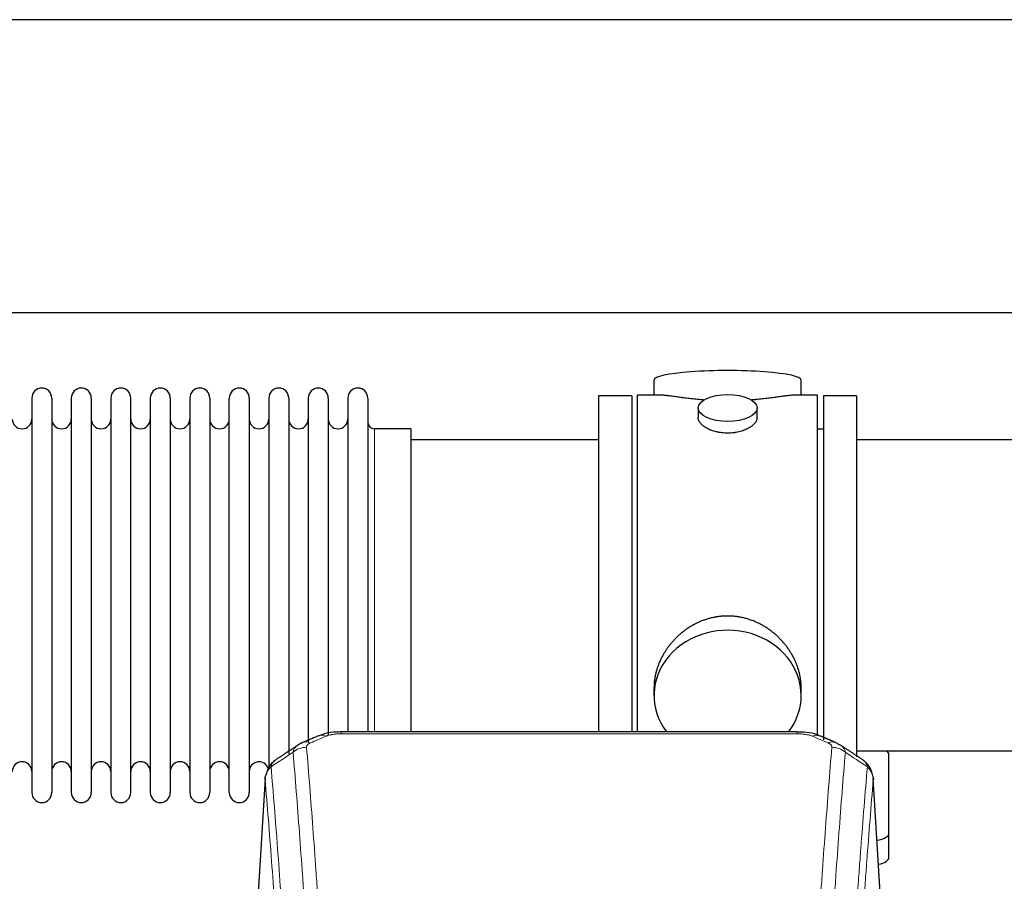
# Model space of a CAD drawing. Header units: inches. Extents: x 0 to 23760, y -13 to 16800.
# Tile 115 of 256: x 2979 to 3482, y 14304 to 14744. Entities that reach past the tile are written whole.
import ezdxf

# ---------------------------------------------------------------- set-up
doc = ezdxf.new("R2010")
doc.units = ezdxf.units.IN
doc.layers.add('1', color=7, linetype='Continuous', true_color=0xffffff)

msp = doc.modelspace()

# ---------------------------------------------------------------- linework, layer by layer
at = {"layer": '1', "color": 2, "linetype": 'Continuous', "lineweight": 25}
for p, q in [((6923.996, 14744.332), (2417.514, 14744.332)), ((6802.918, 14594.331), (2417.514, 14594.331)), ((3302.874, 14559.99), (3302.874, 14552.37)), ((3378.153, 14552.37), (3378.153, 14559.99)), ((3274.514, 14551.94), (3274.514, 14449.94)), ((3291.514, 14551.94), (3274.514, 14551.94)), ((3291.514, 14551.94), (3291.514, 14449.94)), ((3305.86, 14552.37), (3294.514, 14552.37)), ((3294.514, 14449.94), (3294.514, 14552.37)), ((3386.514, 14552.37), (3375.217, 14552.37)), ((3386.514, 14449.94), (3386.514, 14552.37)), ((3406.514, 14551.94), (3389.514, 14551.94)), ((3389.514, 14551.94), (3389.514, 14376.046)), ((3406.514, 14551.94), (3406.514, 14367.367)), ((2984.714, 14550.84), (2984.714, 14349.04)), ((2994.914, 14550.84), (2994.914, 14349.04)), ((3004.914, 14550.84), (3004.914, 14349.04)), ((3015.114, 14550.84), (3015.114, 14349.04)), ((3025.114, 14550.84), (3025.114, 14349.04)), ((3035.314, 14349.04), (3035.314, 14550.84)), ((3045.314, 14550.84), (3045.314, 14349.04)), ((3055.514, 14550.84), (3055.514, 14349.04)), ((3065.514, 14550.84), (3065.514, 14403.349)), ((3075.714, 14550.84), (3075.714, 14403.349)), ((3085.714, 14403.349), (3085.714, 14550.84)), ((3095.914, 14550.84), (3095.914, 14403.349)), ((3105.914, 14550.84), (3105.914, 14403.349)), ((3116.114, 14550.84), (3116.114, 14403.349)), ((3126.114, 14550.84), (3126.114, 14403.349)), ((3136.314, 14550.84), (3136.314, 14403.349)), ((3146.314, 14550.84), (3146.314, 14403.349)), ((3156.514, 14550.84), (3156.514, 14403.349)), ((3325.466, 14545.737), (3325.466, 14540.772)), ((3355.561, 14540.794), (3355.561, 14545.737)), ((3178.514, 14535.09), (3160.014, 14535.09)), ((3178.514, 14535.09), (3178.514, 14410.622)), ((3389.514, 14534.94), (3386.514, 14534.94)), ((3274.514, 14529.44), (3178.514, 14529.44)), ((3502.514, 14529.44), (3406.514, 14529.44)), ((3274.514, 14449.94), (3274.514, 14380.021)), ((3291.514, 14449.94), (3291.514, 14380.021)), ((3294.514, 14380.02), (3294.514, 14449.94)), ((3386.514, 14378.103), (3386.514, 14449.94)), ((3178.514, 14410.622), (3178.514, 14380.021)), ((3065.514, 14403.349), (3065.514, 14349.04)), ((3075.714, 14403.349), (3075.714, 14349.04)), ((3085.714, 14349.04), (3085.714, 14403.349)), ((3095.914, 14403.349), (3095.914, 14349.04)), ((3105.914, 14403.349), (3105.914, 14361.407)), ((3116.114, 14403.349), (3116.114, 14368.785)), ((3126.114, 14403.349), (3126.114, 14374.708)), ((3136.314, 14403.349), (3136.314, 14378.755)), ((3146.314, 14403.349), (3146.314, 14380.022)), ((3156.514, 14403.349), (3156.514, 14380.022)), ((3302.874, 14402.711), (3302.874, 14398.686)), ((3378.153, 14398.686), (3378.153, 14402.709)), ((3376.1, 14380.025), (3142.927, 14380.025)), ((3406.514, 14370.44), (3502.514, 14370.44)), ((3423.014, 14328.34), (3423.014, 14368.414)), ((3103.996, 14356.228), (3098.745, 14269.592)), ((3420.282, 14269.592), (3415.031, 14356.229)), ((3423.014, 14315.922), (3423.014, 14328.34))]:
    msp.add_line(p, q, dxfattribs=at)
at = {"layer": '1', "color": 110, "linetype": 'Continuous', "lineweight": 13}
for p, q in [((3160.014, 14535.09), (3160.014, 14410.622)), ((3160.014, 14410.622), (3160.014, 14380.021)), ((3142.927, 14380.025), (3142.927, 14379.072)), ((3376.1, 14380.023), (3376.1, 14379.072)), ((3376.1, 14379.072), (3142.927, 14379.072)), ((3103.998, 14355.606), (3098.75, 14269.016)), ((3420.277, 14269.016), (3415.029, 14355.606))]:
    msp.add_line(p, q, dxfattribs=at)
at = {"layer": '1', "color": 2, "linetype": 'Continuous', "lineweight": 25}
for centre, radius, start, end in [((2989.814, 14550.84), 5.1, 0, 180), ((3010.014, 14550.84), 5.1, 0, 180), ((3030.214, 14550.84), 5.1, 0, 180), ((3050.414, 14550.84), 5.1, 0, 180), ((3070.614, 14550.84), 5.1, 0, 180), ((3090.814, 14550.84), 5.1, 0, 180), ((3111.014, 14550.84), 5.1, 0, 180), ((3131.214, 14550.84), 5.1, 0, 180), ((3151.414, 14550.84), 5.1, 0, 180), ((2979.714, 14540.09), 5, 180, 0), ((2999.914, 14540.09), 5, 180, 0), ((3020.114, 14540.09), 5, 180, 0), ((3040.314, 14540.09), 5, 180, 0), ((3060.514, 14540.09), 5, 180, 0), ((3080.714, 14540.09), 5, 180, 0), ((3100.914, 14540.09), 5, 180, 0), ((3121.114, 14540.09), 5, 180, 0), ((3141.314, 14540.09), 5, 180, 0), ((3160.014, 14538.59), 3.5, 180, 270), ((2979.714, 14359.79), 5, 0, 180), ((2999.914, 14359.79), 5, 0, 180), ((3020.114, 14359.79), 5, 0, 180), ((3040.314, 14359.79), 5, 0, 180), ((3060.514, 14359.79), 5, 0, 180), ((3080.714, 14359.79), 5, 0, 180), ((3100.914, 14359.79), 5, 19.11094, 180), ((2989.814, 14349.04), 5.1, 180, 0), ((3010.014, 14349.04), 5.1, 180, 0), ((3030.214, 14349.04), 5.1, 180, 0), ((3050.414, 14349.04), 5.1, 180, 0), ((3070.614, 14349.04), 5.1, 180, 0), ((3090.814, 14349.04), 5.1, 180, 0)]:
    msp.add_arc(centre, radius, start, end, dxfattribs=at)
for centre, major_axis, ratio, start_param, end_param in [((3340.514, 14559.99), (37.64, 0), 0.1305262, 0, 3.1415927), ((3340.514, 14398.686), (37.64, 0), 0.8870108, 0, 3.7346664), ((3340.514, 14398.686), (37.64, 0), 0.8870108, 5.6900133, 6.2831853), ((3391.867, 14365.405), (3.975, 9.176), 0.6408251, 6.1305215, 6.2828467), ((3415.014, 14368.414), (-8, 0), 0.4617486, 3.1415927, 3.722063), ((3415.014, 14328.34), (-8, 0), 0.4617486, 1.81384, 3.1415927), ((3415.014, 14315.922), (-8, 0), 0.4617486, 1.911273, 3.1415927)]:
    msp.add_ellipse(centre, major_axis=major_axis, ratio=ratio, start_param=start_param, end_param=end_param, dxfattribs=at)
msp.add_ellipse((3340.514, 14545.737), major_axis=(15.048, 0), ratio=0.4617486, dxfattribs=at)
at = {"layer": '1', "color": 110, "linetype": 'Continuous', "lineweight": 13}
for centre, major_axis, ratio, start_param, end_param in [((3127.16, 14365.405), (3.975, -9.176), 0.6408251, 2.5472213, 3.141301), ((3135.169, 14368.862), (3.953, -9.186), 0.6419268, 2.5510147, 3.1418997), ((3383.858, 14368.862), (-3.953, -9.186), 0.6419268, 3.1410059, 3.7321706), ((3391.867, 14365.405), (3.975, 9.176), 0.6408251, 6.2828467, 6.8775566), ((3125.188, 14363.212), (-9.964, -0.842), 0.9013977, 4.6363308, 5.3961502), ((3393.839, 14363.212), (-9.964, 0.842), 0.9013977, 4.0286278, 4.7884472)]:
    msp.add_ellipse(centre, major_axis=major_axis, ratio=ratio, start_param=start_param, end_param=end_param, dxfattribs=at)
at = {"layer": '1', "color": 2, "linetype": 'Continuous', "lineweight": 25}
for points, knots in [([(3328.641, 14549.781), (3328.639, 14549.781), (3328.637, 14549.782), (3328.56, 14549.788), (3328.487, 14549.794), (3328.339, 14549.805), (3328.119, 14549.823), (3327.313, 14549.89), (3326.018, 14550.007), (3324.336, 14550.174), (3322.699, 14550.351), (3321.105, 14550.536), (3319.556, 14550.727), (3318.552, 14550.855), (3317.934, 14550.936), (3317.81, 14550.952), (3317.566, 14550.984), (3317.201, 14551.032), (3316.842, 14551.08), (3316.132, 14551.175), (3315.208, 14551.301), (3313.887, 14551.481), (3312.629, 14551.652), (3311.434, 14551.811), (3310.681, 14551.908), (3310.132, 14551.976), (3309.861, 14552.009), (3309.597, 14552.04), (3309.422, 14552.061), (3309.335, 14552.071), (3308.905, 14552.12), (3308.245, 14552.191), (3307.337, 14552.276), (3306.509, 14552.335), (3305.872, 14552.363), (3305.517, 14552.369), (3305.394, 14552.37)], [0, 0, 0, 0, 0.0002215, 0.0002215, 0.0071429, 0.0071429, 0.0140642, 0.027907, 0.083278, 0.1386489, 0.1940199, 0.2493909, 0.3047619, 0.3601329, 0.3601329, 0.3739756, 0.3739756, 0.3878184, 0.4155039, 0.4155039, 0.4708749, 0.5262458, 0.5816168, 0.6369878, 0.6923588, 0.6923588, 0.7200443, 0.733887, 0.733887, 0.7477298, 0.7477298, 0.8031008, 0.8584718, 0.9138427, 0.9692137, 1, 1, 1, 1]), ([(3375.638, 14552.37), (3375.514, 14552.369), (3375.157, 14552.363), (3374.516, 14552.335), (3373.683, 14552.275), (3373.073, 14552.218), (3372.674, 14552.178), (3372.593, 14552.17), (3372.43, 14552.153), (3372.184, 14552.126), (3371.932, 14552.098), (3371.418, 14552.039), (3370.71, 14551.954), (3369.582, 14551.81), (3368.387, 14551.651), (3367.126, 14551.479), (3366.24, 14551.358), (3365.559, 14551.265), (3365.214, 14551.219), (3364.862, 14551.171), (3364.627, 14551.139), (3364.508, 14551.124), (3363.913, 14551.044), (3362.946, 14550.916), (3361.449, 14550.724), (3359.905, 14550.534), (3358.314, 14550.35), (3356.676, 14550.173), (3355.552, 14550.061), (3354.696, 14549.98), (3354.265, 14549.94), (3353.83, 14549.902), (3353.611, 14549.883), (3353.538, 14549.876), (3353.392, 14549.864), (3353.105, 14549.84), (3352.817, 14549.816), (3352.602, 14549.799)], [0, 0, 0, 0, 0.0313476, 0.0871263, 0.142905, 0.1986836, 0.1986836, 0.2126283, 0.2126283, 0.226573, 0.2544623, 0.2544623, 0.310241, 0.3660196, 0.4217983, 0.477577, 0.5333556, 0.5333556, 0.561245, 0.5751896, 0.5751896, 0.5891343, 0.5891343, 0.644913, 0.7006917, 0.7564703, 0.812249, 0.8680277, 0.9238063, 0.9238063, 0.9516957, 0.9656403, 0.9656403, 0.9726127, 0.9726127, 0.979585, 1, 1, 1, 1]), ([(3340.514, 14532.862), (3340.016, 14532.862), (3339.522, 14532.877), (3338.543, 14532.934), (3338.058, 14532.977), (3337.096, 14533.09), (3336.618, 14533.161), (3336.027, 14533.266), (3335.85, 14533.299), (3335.674, 14533.334), (3335.556, 14533.357), (3335.498, 14533.37), (3335.205, 14533.431), (3334.975, 14533.483), (3334.292, 14533.648), (3333.848, 14533.77), (3332.984, 14534.037), (3332.564, 14534.182), (3331.951, 14534.416), (3331.749, 14534.497), (3331.452, 14534.622), (3331.353, 14534.664), (3331.207, 14534.729), (3331.158, 14534.751), (3331.061, 14534.794), (3330.628, 14534.992), (3330.218, 14535.2), (3329.525, 14535.584), (3329.197, 14535.784), (3328.575, 14536.196), (3328.282, 14536.409), (3327.938, 14536.684), (3327.87, 14536.739), (3327.737, 14536.851), (3327.672, 14536.907), (3327.481, 14537.075), (3327.36, 14537.188), (3327.012, 14537.529), (3326.802, 14537.758), (3326.427, 14538.221), (3326.261, 14538.455), (3326.046, 14538.808), (3325.98, 14538.926), (3325.904, 14539.075), (3325.889, 14539.104), (3325.861, 14539.164), (3325.847, 14539.194), (3325.806, 14539.283), (3325.78, 14539.342), (3325.659, 14539.638), (3325.587, 14539.872), (3325.49, 14540.336), (3325.466, 14540.565), (3325.466, 14540.796), (3325.466, 14540.799), (3325.466, 14540.802)], [0, 0, 0, 0, 0.0624454, 0.0624454, 0.1248907, 0.1248907, 0.1873361, 0.1873361, 0.2029474, 0.2107531, 0.2107531, 0.2185588, 0.2185588, 0.2497814, 0.2497814, 0.3122268, 0.3122268, 0.3746722, 0.3746722, 0.4058948, 0.4058948, 0.4215062, 0.4215062, 0.4293119, 0.4293119, 0.4371175, 0.4995629, 0.4995629, 0.5620082, 0.5620082, 0.6244536, 0.6244536, 0.6400649, 0.6400649, 0.6556763, 0.6556763, 0.686899, 0.686899, 0.7493443, 0.7493443, 0.8117897, 0.8117897, 0.8430124, 0.8430124, 0.850818, 0.850818, 0.8586237, 0.8586237, 0.874235, 0.874235, 0.9366804, 0.9366804, 0.9991258, 0.9991258, 1, 1, 1, 1]), ([(3355.561, 14540.798), (3355.561, 14540.57), (3355.537, 14540.34), (3355.442, 14539.877), (3355.37, 14539.644), (3355.179, 14539.175), (3355.06, 14538.939), (3354.881, 14538.644), (3354.844, 14538.585), (3354.786, 14538.496), (3354.766, 14538.466), (3354.726, 14538.407), (3354.623, 14538.259), (3354.512, 14538.112), (3354.229, 14537.763), (3354.019, 14537.533), (3353.558, 14537.081), (3353.307, 14536.858), (3352.897, 14536.53), (3352.756, 14536.422), (3352.535, 14536.261), (3352.46, 14536.208), (3352.307, 14536.102), (3352.23, 14536.049), (3351.838, 14535.789), (3351.508, 14535.588), (3350.816, 14535.204), (3350.454, 14535.02), (3349.697, 14534.669), (3349.302, 14534.503), (3348.839, 14534.326), (3348.788, 14534.306), (3348.684, 14534.267), (3348.632, 14534.248), (3348.475, 14534.191), (3348.159, 14534.079), (3347.837, 14533.974), (3347.187, 14533.773), (3346.744, 14533.651), (3345.84, 14533.431), (3345.378, 14533.334), (3344.671, 14533.207), (3344.432, 14533.168), (3344.071, 14533.114), (3343.95, 14533.097), (3343.708, 14533.065), (3343.587, 14533.05), (3342.979, 14532.978), (3342.49, 14532.935), (3341.506, 14532.877), (3341.011, 14532.862), (3340.514, 14532.862)], [0, 0, 0, 0, 0.0621483, 0.0621483, 0.1246718, 0.1246718, 0.1871952, 0.1871952, 0.2028261, 0.2028261, 0.2106415, 0.2106415, 0.2184569, 0.2497186, 0.2497186, 0.3122421, 0.3122421, 0.3747655, 0.3747655, 0.4060273, 0.4060273, 0.4216581, 0.4216581, 0.437289, 0.437289, 0.4998124, 0.4998124, 0.5623359, 0.5623359, 0.6248593, 0.6248593, 0.6326748, 0.6326748, 0.6404902, 0.6404902, 0.656121, 0.6873828, 0.6873828, 0.7499062, 0.7499062, 0.8124297, 0.8124297, 0.8436914, 0.8436914, 0.8593222, 0.8593222, 0.8749531, 0.8749531, 0.9374766, 0.9374766, 1, 1, 1, 1]), ([(3378.153, 14402.673), (3378.153, 14403.206), (3378.138, 14403.742), (3378.093, 14404.561), (3378.069, 14404.911), (3378.039, 14405.262), (3378.026, 14405.403), (3378.02, 14405.474), (3378, 14405.685), (3377.927, 14406.389), (3377.754, 14407.652), (3377.434, 14409.329), (3377.025, 14410.999), (3376.529, 14412.66), (3375.946, 14414.314), (3375.498, 14415.41), (3375.199, 14416.093), (3375.138, 14416.23), (3375.015, 14416.502), (3374.829, 14416.909), (3374.634, 14417.313), (3374.237, 14418.117), (3373.681, 14419.175), (3372.772, 14420.727), (3371.79, 14422.242), (3370.733, 14423.719), (3369.978, 14424.678), (3369.394, 14425.388), (3369.196, 14425.623), (3368.894, 14425.973), (3368.792, 14426.089), (3368.588, 14426.32), (3368.075, 14426.895), (3367.124, 14427.901), (3365.799, 14429.179), (3364.418, 14430.396), (3362.98, 14431.55), (3361.486, 14432.64), (3360.451, 14433.323), (3359.659, 14433.819), (3359.393, 14433.981), (3359.057, 14434.18), (3358.99, 14434.22), (3358.855, 14434.299), (3358.652, 14434.417), (3357.907, 14434.841), (3356.671, 14435.495), (3354.991, 14436.282), (3353.279, 14436.983), (3351.533, 14437.599), (3349.753, 14438.127), (3348.544, 14438.42), (3347.628, 14438.616), (3347.321, 14438.677), (3346.936, 14438.749), (3346.859, 14438.764), (3346.704, 14438.791), (3346.473, 14438.832), (3345.624, 14438.974), (3344.234, 14439.158), (3342.381, 14439.305), (3340.527, 14439.355), (3338.673, 14439.307), (3336.818, 14439.161), (3335.581, 14438.998), (3334.808, 14438.874), (3334.653, 14438.849), (3334.344, 14438.795), (3333.881, 14438.712), (3333.422, 14438.62), (3332.506, 14438.425), (3331.297, 14438.133), (3329.515, 14437.606), (3327.764, 14436.989), (3326.043, 14436.285), (3324.917, 14435.758), (3324.08, 14435.34), (3323.803, 14435.198), (3323.457, 14435.015), (3323.319, 14434.941), (3323.044, 14434.792), (3322.293, 14434.377), (3321.091, 14433.663), (3319.543, 14432.641), (3318.049, 14431.552), (3316.609, 14430.396), (3315.223, 14429.175), (3314.335, 14428.317), (3313.845, 14427.822), (3313.791, 14427.767), (3313.683, 14427.656), (3313.629, 14427.6), (3313.467, 14427.433), (3313.147, 14427.098), (3312.834, 14426.759), (3312.217, 14426.075), (3311.418, 14425.149), (3310.293, 14423.717), (3309.239, 14422.244), (3308.257, 14420.731), (3307.347, 14419.177), (3306.789, 14418.114), (3306.456, 14417.441), (3306.39, 14417.306), (3306.26, 14417.036), (3306.068, 14416.63), (3305.885, 14416.223), (3305.528, 14415.408), (3305.083, 14414.317), (3304.501, 14412.669), (3304.005, 14411.012), (3303.597, 14409.345), (3303.275, 14407.668), (3303.121, 14406.544), (3303.043, 14405.839), (3303.029, 14405.698), (3303.002, 14405.416), (3302.964, 14404.995), (3302.935, 14404.575), (3302.889, 14403.75), (3302.874, 14403.208), (3302.874, 14402.668)], [0, 0, 0, 0, 0.0151373, 0.0151373, 0.0229562, 0.0249109, 0.0249109, 0.0268656, 0.0268656, 0.030775, 0.0464127, 0.0620504, 0.0776881, 0.0933258, 0.1089635, 0.1246012, 0.1246012, 0.1285107, 0.1285107, 0.1324201, 0.1402389, 0.1402389, 0.1558766, 0.1715144, 0.1871521, 0.2027898, 0.2184275, 0.2184275, 0.2262463, 0.2262463, 0.2301558, 0.2301558, 0.2340652, 0.2497029, 0.2653406, 0.2809783, 0.296616, 0.3122537, 0.3278914, 0.3278914, 0.3357103, 0.3357103, 0.337665, 0.337665, 0.3396197, 0.3435291, 0.3591668, 0.3748045, 0.3904422, 0.4060799, 0.4217176, 0.4373554, 0.4373554, 0.4451742, 0.4451742, 0.4471289, 0.4471289, 0.4490836, 0.4529931, 0.4686308, 0.4842685, 0.4999062, 0.5155439, 0.5311816, 0.5468193, 0.5468193, 0.5507287, 0.5507287, 0.5546381, 0.562457, 0.562457, 0.5780947, 0.5937324, 0.6093701, 0.6250078, 0.6406455, 0.6406455, 0.6484644, 0.6484644, 0.6504191, 0.6523738, 0.6562832, 0.6719209, 0.6875586, 0.7031963, 0.7188341, 0.7344718, 0.7501095, 0.7501095, 0.7520642, 0.7520642, 0.7540189, 0.7540189, 0.7579283, 0.7657472, 0.7657472, 0.7813849, 0.7970226, 0.8126603, 0.828298, 0.8439357, 0.8595734, 0.8595734, 0.8634828, 0.8634828, 0.8673923, 0.8752111, 0.8752111, 0.8908488, 0.9064865, 0.9221242, 0.9377619, 0.9533996, 0.9690373, 0.9690373, 0.9729468, 0.9729468, 0.9768562, 0.984675, 0.984675, 1, 1, 1, 1]), ([(3144.227, 14380.008), (3143, 14380.049), (3139.658, 14379.973), (3135.114, 14379.577), (3132.267, 14378.326), (3131.308, 14377.809)], [0, 0, 0, 0, 0.2687142, 0.745195, 1, 1, 1, 1]), ([(3387.756, 14377.936), (3387.249, 14378.205), (3385.156, 14379.188), (3381.189, 14379.836), (3377.754, 14379.984), (3376.097, 14379.907)], [0, 0, 0, 0, 0.1493816, 0.6028795, 1, 1, 1, 1]), ([(3396.689, 14374.087), (3396.98, 14373.972), (3397.257, 14373.847), (3397.586, 14373.678), (3397.651, 14373.644), (3397.779, 14373.574), (3397.842, 14373.539), (3398.028, 14373.431), (3398.149, 14373.356), (3398.269, 14373.277), (3398.272, 14373.275), (3398.275, 14373.273)], [0, 0, 0, 0, 0.496586, 0.496586, 0.6207325, 0.6207325, 0.744879, 0.744879, 0.9931719, 0.9931719, 1, 1, 1, 1]), ([(3108.939, 14365.416), (3108.418, 14365.043), (3107.361, 14364.134), (3105.998, 14362.351), (3104.944, 14360.196), (3104.528, 14358.67), (3104.393, 14357.896)], [0, 0, 0, 0, 0.2123708, 0.4683651, 0.7393635, 1, 1, 1, 1]), ([(3414.947, 14356.889), (3414.836, 14357.839), (3414.392, 14359.678), (3413.1, 14362.293), (3411.419, 14364.391), (3410.128, 14365.434), (3409.506, 14365.854)], [0, 0, 0, 0, 0.2790385, 0.5536712, 0.8024065, 1, 1, 1, 1]), ([(3103.998, 14355.606), (3103.997, 14355.618), (3103.995, 14355.641), (3103.994, 14355.676), (3103.992, 14355.711), (3103.991, 14355.746), (3103.989, 14355.781), (3103.989, 14355.816), (3103.988, 14355.851), (3103.987, 14355.886), (3103.987, 14355.921), (3103.987, 14355.956), (3103.988, 14355.99), (3103.988, 14356.025), (3103.989, 14356.059), (3103.99, 14356.094), (3103.991, 14356.128), (3103.992, 14356.163), (3103.994, 14356.197), (3103.996, 14356.231), (3103.998, 14356.266), (3104.001, 14356.3), (3104.003, 14356.334), (3104.006, 14356.368), (3104.009, 14356.402), (3104.012, 14356.436), (3104.016, 14356.47), (3104.02, 14356.504), (3104.024, 14356.537), (3104.028, 14356.571), (3104.032, 14356.605), (3104.037, 14356.638), (3104.042, 14356.672), (3104.047, 14356.705), (3104.052, 14356.738), (3104.058, 14356.772), (3104.064, 14356.805), (3104.07, 14356.838), (3104.076, 14356.871), (3104.083, 14356.904), (3104.089, 14356.937), (3104.096, 14356.97), (3104.103, 14357.003), (3104.111, 14357.036), (3104.118, 14357.068), (3104.126, 14357.101), (3104.134, 14357.134), (3104.142, 14357.166), (3104.151, 14357.199), (3104.16, 14357.231), (3104.168, 14357.263), (3104.178, 14357.295), (3104.187, 14357.328), (3104.197, 14357.36), (3104.206, 14357.392), (3104.216, 14357.424), (3104.227, 14357.455), (3104.237, 14357.487), (3104.248, 14357.519), (3104.259, 14357.551), (3104.27, 14357.582), (3104.281, 14357.614), (3104.292, 14357.645), (3104.304, 14357.677), (3104.314, 14357.703), (3104.32, 14357.718), (3104.322, 14357.724)], [0, 0, 0, 0, 0.0160287, 0.0320483, 0.0480589, 0.0640604, 0.080053, 0.0960364, 0.1120109, 0.1279763, 0.1439327, 0.1598801, 0.1758184, 0.1917478, 0.2076681, 0.2235794, 0.2394817, 0.255375, 0.2712593, 0.2871346, 0.3030009, 0.3188582, 0.3347065, 0.3505458, 0.3663762, 0.3821975, 0.3980099, 0.4138133, 0.4296077, 0.4453931, 0.4611696, 0.4769371, 0.4926957, 0.5084453, 0.5241859, 0.5399176, 0.5556403, 0.5713541, 0.5870589, 0.6027548, 0.6184418, 0.6341198, 0.6497889, 0.6654491, 0.6811003, 0.6967426, 0.712376, 0.7280004, 0.743616, 0.7592226, 0.7748203, 0.7904091, 0.8059891, 0.8215601, 0.8371222, 0.8526754, 0.8682197, 0.8837552, 0.8992817, 0.9147994, 0.9303082, 0.9458081, 0.9612991, 0.9767813, 0.9922546, 1, 1, 1, 1]), ([(3414.946, 14356.896), (3414.957, 14356.839), (3415.013, 14356.531), (3415.04, 14356.194), (3415.04, 14355.888), (3415.039, 14355.818), (3415.037, 14355.748), (3415.034, 14355.677), (3415.031, 14355.63), (3415.029, 14355.606)], [0, 0, 0, 0, 0.135601, 0.730798, 0.7844814, 0.8382432, 0.8920836, 0.9460025, 1, 1, 1, 1])]:
    msp.add_open_spline(points, degree=3, knots=knots, dxfattribs=at)
for points, degree in [([(3131.216, 14378.044), (3123.185, 14374.575)], 1), ([(3395.841, 14374.58), (3391.826, 14376.323), (3387.812, 14378.041)], 2), ([(3120.795, 14373.302), (3115.166, 14369.581), (3109.544, 14365.87)], 2), ([(3123.216, 14374.509), (3121.854, 14374.205), (3120.864, 14373.275)], 2), ([(3409.484, 14365.869), (3403.869, 14369.576), (3398.247, 14373.293)], 2)]:
    msp.add_open_spline(points, degree=degree, dxfattribs=at)
at = {"layer": '1', "color": 110, "linetype": 'Continuous', "lineweight": 13}
for points in [[(3135.169, 14377.905), (3132.5, 14376.752), (3129.83, 14375.594), (3127.16, 14374.433)], [(3391.867, 14374.433), (3389.197, 14375.594), (3386.527, 14376.752), (3383.858, 14377.905)], [(3118.305, 14369.642), (3114.552, 14367.166), (3110.802, 14364.693), (3107.053, 14362.222)], [(3411.974, 14362.222), (3408.225, 14364.693), (3404.475, 14367.166), (3400.722, 14369.642)]]:
    msp.add_open_spline(points, degree=3, dxfattribs=at)
for points, knots in [([(3135.169, 14377.905), (3135.294, 14377.959), (3135.424, 14378.011), (3135.626, 14378.086), (3135.694, 14378.111), (3135.832, 14378.159), (3135.901, 14378.182), (3136.254, 14378.297), (3136.548, 14378.379), (3137.158, 14378.53), (3137.474, 14378.597), (3137.882, 14378.672), (3137.964, 14378.687), (3138.129, 14378.715), (3138.211, 14378.729), (3138.459, 14378.769), (3138.626, 14378.793), (3139.127, 14378.861), (3139.464, 14378.9), (3140.144, 14378.964), (3140.486, 14378.991), (3141.176, 14379.032), (3141.523, 14379.047), (3142.222, 14379.067), (3142.574, 14379.072), (3142.927, 14379.072)], [0, 0, 0, 0, 0.0625, 0.0625, 0.09375, 0.09375, 0.125, 0.125, 0.25, 0.25, 0.375, 0.375, 0.40625, 0.40625, 0.4375, 0.4375, 0.5, 0.5, 0.625, 0.625, 0.75, 0.75, 0.875, 0.875, 1, 1, 1, 1]), ([(3376.1, 14379.072), (3376.453, 14379.072), (3376.807, 14379.067), (3377.248, 14379.054), (3377.336, 14379.052), (3377.512, 14379.045), (3377.6, 14379.042), (3377.864, 14379.03), (3378.038, 14379.021), (3378.56, 14378.989), (3378.905, 14378.963), (3379.588, 14378.897), (3379.925, 14378.858), (3380.593, 14378.767), (3380.923, 14378.714), (3381.289, 14378.646), (3381.329, 14378.638), (3381.41, 14378.623), (3381.53, 14378.599), (3381.808, 14378.541), (3382.04, 14378.488), (3382.494, 14378.375), (3382.785, 14378.293), (3383.342, 14378.112), (3383.608, 14378.013), (3383.858, 14377.905)], [0, 0, 0, 0, 0.125, 0.125, 0.15625, 0.15625, 0.1875, 0.1875, 0.25, 0.25, 0.375, 0.375, 0.5, 0.5, 0.625, 0.625, 0.640625, 0.640625, 0.65625, 0.6875, 0.75, 0.75, 0.875, 0.875, 1, 1, 1, 1]), ([(3118.305, 14369.642), (3118.341, 14369.887), (3118.394, 14370.125), (3118.483, 14370.416), (3118.501, 14370.474), (3118.541, 14370.589), (3118.562, 14370.646), (3118.627, 14370.816), (3118.675, 14370.927), (3118.832, 14371.255), (3119.073, 14371.677), (3119.381, 14372.069), (3119.637, 14372.351), (3119.749, 14372.466), (3119.868, 14372.578), (3119.916, 14372.623), (3119.94, 14372.645), (3120.013, 14372.711), (3120.063, 14372.755), (3120.317, 14372.969), (3120.536, 14373.131), (3120.777, 14373.29), (3120.786, 14373.295), (3120.795, 14373.301)], [0, 0, 0, 0, 0.1656246, 0.1656246, 0.2070308, 0.2070308, 0.2484369, 0.2484369, 0.3312492, 0.3312492, 0.4968738, 0.6624984, 0.6624984, 0.7453108, 0.7660138, 0.7660138, 0.7867169, 0.7867169, 0.8281231, 0.8281231, 0.9937477, 0.9937477, 1, 1, 1, 1]), ([(3125.188, 14372.232), (3125.18, 14372.334), (3125.182, 14372.436), (3125.199, 14372.563), (3125.203, 14372.589), (3125.213, 14372.639), (3125.218, 14372.665), (3125.237, 14372.741), (3125.253, 14372.791), (3125.308, 14372.941), (3125.357, 14373.04), (3125.477, 14373.234), (3125.549, 14373.33), (3125.675, 14373.472), (3125.72, 14373.518), (3125.793, 14373.588), (3125.818, 14373.611), (3125.869, 14373.657), (3125.895, 14373.68), (3126.03, 14373.793), (3126.148, 14373.88), (3126.404, 14374.048), (3126.542, 14374.129), (3126.837, 14374.286), (3126.994, 14374.361), (3127.16, 14374.433)], [0, 0, 0, 0, 0.125, 0.125, 0.15625, 0.15625, 0.1875, 0.1875, 0.25, 0.25, 0.375, 0.375, 0.5, 0.5, 0.5625, 0.5625, 0.59375, 0.59375, 0.625, 0.625, 0.75, 0.75, 0.875, 0.875, 1, 1, 1, 1]), ([(3125.188, 14372.232), (3125.746, 14365.612), (3126.846, 14352.122), (3128.454, 14331.137), (3129.496, 14316.648), (3130.267, 14305.593), (3130.649, 14300.019), (3131.028, 14294.375), (3131.279, 14290.596), (3131.404, 14288.699), (3132.028, 14279.175), (3132.519, 14271.433), (3133.244, 14259.638), (3133.484, 14255.676), (3133.96, 14247.694), (3134.196, 14243.672), (3134.898, 14231.52), (3135.819, 14215.077), (3136.709, 14198.159), (3137.147, 14189.58)], [0, 0, 0, 0, 0.125, 0.25, 0.375, 0.375, 0.4375, 0.46875, 0.46875, 0.5, 0.5, 0.625, 0.625, 0.6875, 0.6875, 0.75, 0.75, 0.875, 1, 1, 1, 1]), ([(3381.88, 14189.58), (3382.318, 14198.159), (3383.208, 14215.077), (3384.129, 14231.52), (3384.831, 14243.672), (3385.067, 14247.694), (3385.543, 14255.676), (3385.783, 14259.638), (3386.508, 14271.433), (3386.999, 14279.175), (3387.623, 14288.699), (3387.748, 14290.596), (3387.999, 14294.375), (3388.378, 14300.019), (3388.76, 14305.593), (3389.531, 14316.648), (3390.573, 14331.137), (3392.181, 14352.122), (3393.282, 14365.612), (3393.839, 14372.232)], [0, 0, 0, 0, 0.125, 0.25, 0.25, 0.3125, 0.3125, 0.375, 0.375, 0.5, 0.5, 0.53125, 0.53125, 0.5625, 0.625, 0.625, 0.75, 0.875, 1, 1, 1, 1]), ([(3391.867, 14374.433), (3392.033, 14374.361), (3392.191, 14374.285), (3392.377, 14374.187), (3392.414, 14374.167), (3392.486, 14374.126), (3392.522, 14374.106), (3392.626, 14374.044), (3392.693, 14374.002), (3392.885, 14373.876), (3393.12, 14373.702), (3393.311, 14373.518), (3393.437, 14373.376), (3393.476, 14373.329), (3393.53, 14373.256), (3393.548, 14373.232), (3393.581, 14373.183), (3393.597, 14373.158), (3393.673, 14373.035), (3393.721, 14372.936), (3393.794, 14372.737), (3393.818, 14372.637), (3393.845, 14372.435), (3393.848, 14372.334), (3393.839, 14372.232)], [0, 0, 0, 0, 0.125, 0.125, 0.15625, 0.15625, 0.1875, 0.1875, 0.25, 0.25, 0.375, 0.5, 0.5, 0.5625, 0.5625, 0.59375, 0.59375, 0.625, 0.625, 0.75, 0.75, 0.875, 0.875, 1, 1, 1, 1]), ([(3398.275, 14373.273), (3398.504, 14373.122), (3398.936, 14372.8), (3399.306, 14372.444), (3399.562, 14372.161), (3399.643, 14372.065), (3399.759, 14371.917), (3399.797, 14371.867), (3399.87, 14371.767), (3399.906, 14371.716), (3400.078, 14371.46), (3400.199, 14371.248), (3400.406, 14370.812), (3400.579, 14370.362), (3400.686, 14369.887), (3400.722, 14369.642)], [0, 0, 0, 0, 0.1647526, 0.331802, 0.331802, 0.4153268, 0.4153268, 0.4570892, 0.4570892, 0.4988515, 0.4988515, 0.665901, 0.665901, 0.8329505, 1, 1, 1, 1]), ([(3107.053, 14362.222), (3107.182, 14362.746), (3107.36, 14363.236), (3107.817, 14364.134), (3108.095, 14364.542), (3108.582, 14365.089), (3108.757, 14365.26), (3109.123, 14365.574), (3109.313, 14365.717), (3109.514, 14365.85)], [0, 0, 0, 0, 0.335226, 0.335226, 0.6704519, 0.6704519, 0.8380649, 0.8380649, 1, 1, 1, 1]), ([(3130.279, 14187.204), (3129.841, 14195.772), (3128.949, 14212.671), (3128.027, 14229.094), (3127.324, 14241.232), (3127.088, 14245.249), (3126.612, 14253.222), (3126.372, 14257.179), (3125.645, 14268.96), (3125.153, 14276.693), (3124.529, 14286.206), (3124.404, 14288.101), (3124.152, 14291.875), (3123.773, 14297.513), (3123.39, 14303.081), (3122.618, 14314.122), (3121.575, 14328.595), (3119.965, 14349.555), (3118.863, 14363.03), (3118.305, 14369.642)], [0, 0, 0, 0, 0.125, 0.25, 0.25, 0.3125, 0.3125, 0.375, 0.375, 0.5, 0.5, 0.53125, 0.53125, 0.5625, 0.625, 0.625, 0.75, 0.875, 1, 1, 1, 1]), ([(3400.722, 14369.642), (3400.164, 14363.03), (3399.062, 14349.555), (3397.452, 14328.595), (3396.409, 14314.122), (3395.637, 14303.081), (3395.254, 14297.513), (3394.875, 14291.875), (3394.623, 14288.101), (3394.498, 14286.206), (3393.874, 14276.693), (3393.382, 14268.96), (3392.656, 14257.179), (3392.415, 14253.222), (3391.939, 14245.249), (3391.703, 14241.232), (3391, 14229.094), (3390.078, 14212.671), (3389.186, 14195.772), (3388.748, 14187.204)], [0, 0, 0, 0, 0.125, 0.25, 0.375, 0.375, 0.4375, 0.46875, 0.46875, 0.5, 0.5, 0.625, 0.625, 0.6875, 0.6875, 0.75, 0.75, 0.875, 1, 1, 1, 1]), ([(3409.514, 14365.849), (3409.714, 14365.717), (3409.905, 14365.573), (3410.27, 14365.26), (3410.445, 14365.089), (3410.933, 14364.542), (3411.21, 14364.134), (3411.667, 14363.236), (3411.845, 14362.746), (3411.974, 14362.222)], [0, 0, 0, 0, 0.1617419, 0.1617419, 0.3293935, 0.3293935, 0.6646968, 0.6646968, 1, 1, 1, 1]), ([(3103.998, 14355.606), (3104.027, 14356.212), (3104.117, 14356.817), (3104.34, 14357.71), (3104.429, 14358.005), (3104.635, 14358.588), (3104.752, 14358.875), (3105.013, 14359.439), (3105.158, 14359.716), (3105.472, 14360.257), (3105.642, 14360.521), (3106.006, 14361.035), (3106.2, 14361.284), (3106.61, 14361.766), (3106.827, 14361.999), (3107.053, 14362.222)], [0, 0, 0, 0, 0.25, 0.25, 0.375, 0.375, 0.5, 0.5, 0.625, 0.625, 0.75, 0.75, 0.875, 0.875, 1, 1, 1, 1]), ([(3107.053, 14362.222), (3107.624, 14355.531), (3108.752, 14341.888), (3110.397, 14320.647), (3111.464, 14305.968), (3112.252, 14294.764), (3112.643, 14289.114), (3113.095, 14282.436), (3113.287, 14279.557), (3113.415, 14277.633), (3113.479, 14276.669), (3113.798, 14271.839), (3114.178, 14265.995), (3114.615, 14259.095), (3114.802, 14256.12), (3114.926, 14254.133), (3114.988, 14253.137), (3115.544, 14244.159), (3116.517, 14227.952), (3117.928, 14202.899), (3118.836, 14185.703), (3119.282, 14176.982)], [0, 0, 0, 0, 0.125, 0.25, 0.375, 0.375, 0.4375, 0.46875, 0.484375, 0.484375, 0.5, 0.5, 0.5625, 0.59375, 0.609375, 0.609375, 0.625, 0.625, 0.75, 0.875, 1, 1, 1, 1]), ([(3399.745, 14176.982), (3399.801, 14178.072), (3399.857, 14179.16), (3399.969, 14181.333), (3400.137, 14184.586), (3400.533, 14192.136), (3400.876, 14198.538), (3401.569, 14211.247), (3402.51, 14227.945), (3403.968, 14252.246), (3404.972, 14267.951), (3405.546, 14276.645), (3405.61, 14277.609), (3405.738, 14279.533), (3405.931, 14282.413), (3406.382, 14289.092), (3406.774, 14294.744), (3407.102, 14299.415), (3407.168, 14300.347), (3407.3, 14302.207), (3407.498, 14304.991), (3407.963, 14311.445), (3408.366, 14316.903), (3409.178, 14327.722), (3410.275, 14341.887), (3411.403, 14355.531), (3411.974, 14362.222)], [0, 0, 0, 0, 0.015625, 0.015625, 0.03125, 0.0625, 0.125, 0.125, 0.25, 0.375, 0.5, 0.5, 0.515625, 0.515625, 0.53125, 0.5625, 0.625, 0.625, 0.640625, 0.640625, 0.65625, 0.6875, 0.75, 0.75, 0.875, 1, 1, 1, 1]), ([(3411.974, 14362.222), (3412.2, 14361.999), (3412.417, 14361.766), (3412.827, 14361.284), (3413.021, 14361.035), (3413.385, 14360.521), (3413.555, 14360.257), (3413.869, 14359.716), (3414.014, 14359.439), (3414.275, 14358.875), (3414.392, 14358.588), (3414.598, 14358.005), (3414.687, 14357.71), (3414.91, 14356.817), (3415, 14356.212), (3415.029, 14355.606)], [0, 0, 0, 0, 0.125, 0.125, 0.25, 0.25, 0.375, 0.375, 0.5, 0.5, 0.625, 0.625, 0.75, 0.75, 1, 1, 1, 1]), ([(3116.193, 14170.92), (3115.748, 14179.614), (3114.842, 14196.756), (3113.435, 14221.73), (3112.465, 14237.888), (3111.911, 14246.838), (3111.849, 14247.831), (3111.725, 14249.812), (3111.539, 14252.778), (3111.103, 14259.657), (3110.724, 14265.483), (3110.406, 14270.299), (3110.342, 14271.26), (3110.214, 14273.178), (3110.023, 14276.049), (3109.572, 14282.707), (3109.182, 14288.34), (3108.396, 14299.511), (3107.333, 14314.148), (3105.692, 14335.329), (3104.567, 14348.933), (3103.998, 14355.606)], [0, 0, 0, 0, 0.125, 0.25, 0.375, 0.375, 0.390625, 0.390625, 0.40625, 0.4375, 0.5, 0.5, 0.515625, 0.515625, 0.53125, 0.5625, 0.625, 0.625, 0.75, 0.875, 1, 1, 1, 1]), ([(3415.029, 14355.606), (3414.46, 14348.933), (3413.335, 14335.327), (3412.241, 14321.203), (3411.432, 14310.415), (3411.03, 14304.972), (3410.566, 14298.537), (3410.368, 14295.761), (3410.237, 14293.906), (3410.171, 14292.977), (3409.843, 14288.32), (3409.453, 14282.684), (3409.003, 14276.025), (3408.811, 14273.154), (3408.683, 14271.235), (3408.62, 14270.274), (3408.047, 14261.606), (3407.046, 14245.949), (3405.591, 14221.723), (3404.185, 14196.755), (3403.279, 14179.614), (3402.834, 14170.92)], [0, 0, 0, 0, 0.125, 0.25, 0.25, 0.3125, 0.34375, 0.359375, 0.359375, 0.375, 0.375, 0.4375, 0.46875, 0.484375, 0.484375, 0.5, 0.5, 0.625, 0.75, 0.875, 1, 1, 1, 1])]:
    msp.add_open_spline(points, degree=3, knots=knots, dxfattribs=at)

doc.saveas('drawing.dxf')
